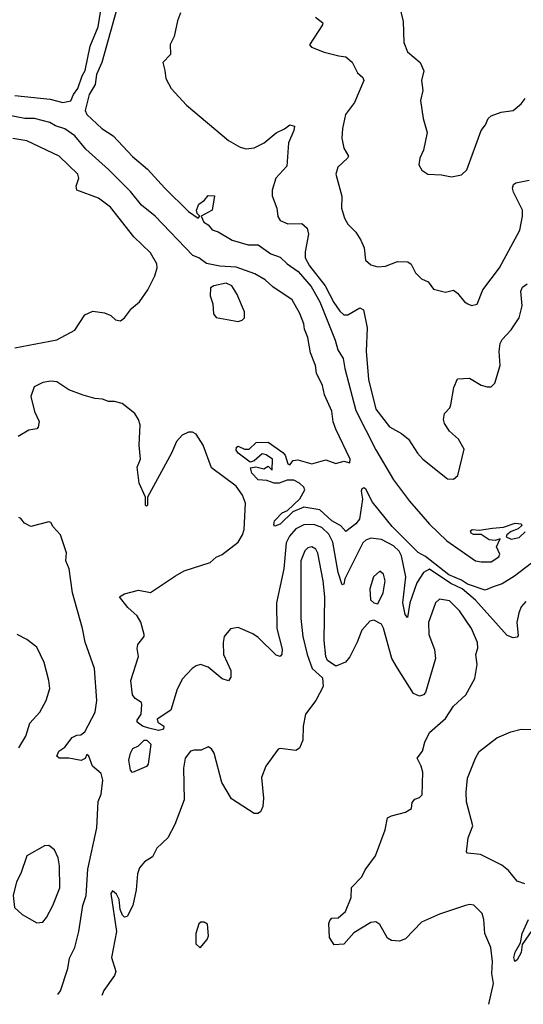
# Model space of a CAD drawing. Extents: x 1954683 to 2060285, y 904798 to 1016299.
# Tile 110 of 256: x 2020339 to 2022866, y 905830 to 910770. Entities that reach past the tile are written whole.
import ezdxf

# ---------------------------------------------------------------- set-up
doc = ezdxf.new("R2010")
doc.units = 0

msp = doc.modelspace()

# ---------------------------------------------------------------- linework, layer by layer
at = {"layer": '0CON10XD'}
for points in [[(2020315, 910390.4), (2020491.9, 910371.9), (2020555, 910355.4), (2020595, 910363.8), (2020608.6, 910395), (2020630.9, 910425), (2020651.4, 910488.6), (2020667.6, 910515), (2020692.2, 910637.8), (2020732, 910735), (2020775, 910997.5), (2020770.8, 911055), (2020784.2, 911135), (2020788.5, 911275), (2020802.2, 911315), (2020797.6, 911355), (2020803.2, 911405), (2020815.6, 911455), (2020880.9, 911620.8)], [(2020826.7, 910825), (2020751.2, 910555), (2020723.4, 910495), (2020717.2, 910445), (2020687.5, 910395), (2020666.6, 910315), (2020675.3, 910295), (2020751.6, 910225), (2020807.2, 910187.2), (2020905, 910084.3), (2020980.8, 910020.8), (2021066.9, 909925), (2021185, 909808.8), (2021235, 909773.8), (2021242.5, 909785), (2021228.8, 909798.8), (2021225.7, 909815), (2021237.5, 909845), (2021265.5, 909864.5), (2021285, 909887.5), (2021317, 909887), (2021304.4, 909815), (2021250, 909785), (2021263.3, 909755), (2021285, 909741.2), (2021305, 909715.8), (2021335, 909705.8), (2021405, 909664.2), (2021485, 909640.4), (2021535, 909641.2), (2021599.6, 909595), (2021645, 909579.6), (2021681.1, 909545), (2021736.6, 909506.6), (2021801.8, 909431.8), (2021844.4, 909354.4), (2021921.7, 909161.7), (2021935, 909113.6), (2021961.2, 909071.2), (2021969.8, 909019.8), (2022025, 908809.3), (2022125, 908611.5), (2022215, 908462), (2022295, 908354.8), (2022395, 908239.6), (2022482.2, 908155), (2022625, 908055.7), (2022655, 908049.7), (2022705, 908049.7), (2022743.5, 908075), (2022747.9, 908087.9), (2022730.8, 908125), (2022750, 908165), (2022725, 908157.5), (2022695, 908160), (2022655, 908186.7), (2022615, 908187.5), (2022603.6, 908193.6), (2022600, 908205), (2022608.3, 908211.7), (2022645, 908208.8), (2022710.9, 908219.1), (2022766.1, 908223.9), (2022825, 908243.3), (2022855, 908240), (2022858.3, 908231.7), (2022840, 908215), (2022805, 908202.5), (2022782.5, 908185), (2022780, 908175), (2022805, 908164), (2022845, 908172.5), (2022875, 908201.2)], [(2022242.9, 910845), (2022262.2, 910762.2), (2022265.5, 910655.5), (2022285, 910609.2), (2022348.6, 910555), (2022366.4, 910513.6), (2022354.3, 910465.7), (2022362, 910415), (2022350, 910365), (2022363.8, 910275), (2022382.5, 910205), (2022364.3, 910115), (2022346, 910075), (2022341.7, 910041.7), (2022356.1, 910016.1), (2022385.9, 909995.9), (2022455, 909992.5), (2022505, 909982), (2022555, 909992.5), (2022582.3, 910017.7), (2022654.3, 910215), (2022676.4, 910243.6), (2022690, 910275), (2022705, 910288.1), (2022755, 910306.9), (2022815.5, 910314.5), (2022855, 910348), (2022875.8, 910375)], [(2021145.6, 910804.4), (2021130.6, 910765), (2021114, 910686), (2021094.1, 910645.9), (2021096, 910595), (2021056.7, 910555), (2021066.7, 910515), (2021072.5, 910475), (2021098.8, 910425), (2021175, 910341.2), (2021385.8, 910165), (2021445, 910131.5), (2021475, 910121.8), (2021515, 910127.3), (2021565, 910152.3), (2021625, 910203.5), (2021667.3, 910222.7), (2021695, 910242.9), (2021716.8, 910236.8), (2021714.4, 910215), (2021687.4, 910152.6), (2021678.9, 910035), (2021624.6, 909975), (2021605.6, 909915), (2021605.8, 909885.8), (2021628.6, 909825), (2021633.6, 909783.6), (2021645, 909762.9), (2021685, 909745.6), (2021755, 909748.2), (2021780.9, 909725), (2021788.2, 909695), (2021770.4, 909605), (2021771.8, 909575), (2021792.9, 909535), (2021871, 909435)], [(2021823.7, 910783.7), (2021859.2, 910755), (2021858.6, 910745), (2021793.3, 910645), (2021802.3, 910632.3), (2021866.8, 910606.8), (2021939.7, 910589.7), (2021975, 910583.3), (2022007.2, 910557.2), (2022034.5, 910504.5), (2022060.5, 910480.5), (2022066.1, 910466.1), (2022018, 910355), (2021973.3, 910295), (2021958.8, 910225), (2021955.9, 910175.9), (2021966, 910125), (2021988, 910085), (2021984, 910075), (2021935, 910031.2), (2021925.7, 909995), (2021954.4, 909885), (2021953.5, 909825), (2021968.8, 909775), (2021984.7, 909744.7), (2022024.7, 909704.7), (2022051.1, 909665), (2022066.9, 909625), (2022074.3, 909564.3), (2022100.3, 909540.3), (2022135, 909530), (2022175, 909534.5), (2022233.7, 909556.3), (2022285.6, 909555.6), (2022303, 909543), (2022325, 909500), (2022355, 909470), (2022387.5, 909455), (2022415, 909417.5), (2022475, 909403.8), (2022515, 909413.3), (2022535, 909398.8), (2022570, 909355), (2022587.5, 909345), (2022605, 909336.7), (2022635, 909342.5), (2022662.5, 909415), (2022746, 909525), (2022848, 909715), (2022862.1, 909785), (2022861.5, 909815), (2022816.2, 909905), (2022811.2, 909925), (2022816.7, 909943.3), (2022827.5, 909952.5), (2022895, 909965.8)], [(2022906.5, 908043.5), (2022821.8, 907978.2), (2022759.5, 907940.5), (2022714.6, 907925.4), (2022675, 907908.5), (2022585, 907937.5), (2022555, 907957.5), (2022491.8, 907985), (2022375, 908076.5), (2022337.5, 908097.5), (2022207.5, 908227.5), (2022108.9, 908348.9), (2022075, 908414.2), (2022065, 908420.8), (2022055, 908416), (2022052.2, 908405), (2022058.8, 908365), (2022043.9, 908265), (2022025, 908240), (2021975, 908201.9), (2021950.2, 908230.2), (2021904.3, 908255), (2021845, 908310.4), (2021765, 908324.4), (2021709.6, 908300.4), (2021645, 908239.6), (2021618.8, 908228.8), (2021613.5, 908235), (2021617.1, 908255), (2021655, 908295.9), (2021682.8, 908307.2), (2021744.6, 908365.4), (2021769.2, 908410.8), (2021764.4, 908425), (2021743.2, 908445), (2021715, 908459.8), (2021680.9, 908459.1), (2021640, 908445), (2021615, 908444.2), (2021578.3, 908458.3), (2021535, 908461.2), (2021504, 908495), (2021497.5, 908522.5), (2021523.6, 908526.4), (2021563, 908517), (2021585, 908530), (2021605, 908510), (2021606.9, 908565), (2021575, 908587.8), (2021555, 908592.5), (2021515, 908557.5), (2021495, 908550), (2021435, 908595.6), (2021425, 908610), (2021425.8, 908625), (2021435, 908631.1), (2021467.5, 908615), (2021490, 908615), (2021525, 908648.6), (2021585, 908650.8), (2021659.5, 908599.5), (2021670.6, 908585), (2021685, 908542.5), (2021695, 908537.5), (2021711.7, 908558.3), (2021735, 908562), (2021805, 908541.4), (2021875, 908562.5), (2021925, 908544.2), (2021965.9, 908555.9), (2021995, 908546.7), (2021997.3, 908565), (2021925.8, 908715.8), (2021912.3, 908752.3), (2021905, 908806.2), (2021868.7, 908888.7), (2021857.5, 908935), (2021827.5, 908997.5), (2021823.5, 909035), (2021798.1, 909098.1), (2021785, 909176), (2021768.2, 909218.2), (2021764.6, 909245), (2021745, 909295.4), (2021705.2, 909365), (2021609.5, 909429.5), (2021570.3, 909465), (2021519.2, 909495), (2021425, 909528.9), (2021343.2, 909533.2), (2021276.4, 909546.3), (2021237.1, 909575), (2021207.2, 909587.2), (2021017.8, 909785), (2020949.8, 909839.8), (2020895, 909908.4), (2020785, 910019.5), (2020670.4, 910120.4), (2020615, 910187.1), (2020565, 910222.7), (2020517.9, 910237.9), (2020490, 910255), (2020412.5, 910275), (2020365, 910274.1), (2020188.4, 910308.4)], [(2020315, 909123.8), (2020525, 909164.5), (2020615, 909213.1), (2020665, 909290), (2020705, 909307.5), (2020765, 909300), (2020795.4, 909285.4), (2020820, 909265), (2020845, 909259.2), (2020865, 909273.8), (2020899.3, 909320.7), (2020939.2, 909355), (2020981.2, 909415), (2021016.2, 909485), (2021028, 909525), (2021027.1, 909545), (2020995, 909601.4), (2020911.5, 909681.5), (2020795, 909829.1), (2020735, 909874.7), (2020625, 909914.4), (2020622.2, 909935), (2020635.3, 909975), (2020629.7, 909995), (2020536.4, 910085), (2020375, 910162.8), (2020304.5, 910174.5)], [(2021435, 909256.2), (2021455, 909262.5), (2021466.2, 909275), (2021467.5, 909305), (2021428.1, 909395), (2021402.5, 909435), (2021375, 909449.1), (2021312.5, 909435), (2021296.2, 909425), (2021294, 909385), (2021308, 909345), (2021312, 909295), (2021325, 909276.7), (2021435, 909256.2)], [(2021871, 909435), (2021915, 909350.9), (2021945, 909307.5), (2021965, 909290), (2021985, 909290), (2022045, 909324.4), (2022064.2, 909315), (2022082.8, 909225), (2022077.8, 909107.8), (2022088.2, 908965), (2022125, 908816.2), (2022195, 908727.8), (2022255, 908693.3), (2022290, 908665), (2022334.4, 908595), (2022362.2, 908565), (2022485, 908466), (2022515.6, 908464.4), (2022536.8, 908483.2), (2022568.6, 908615), (2022540.8, 908665), (2022495.6, 908705.6), (2022470, 908745), (2022465.8, 908765), (2022470, 908795), (2022497.3, 908822.7), (2022502.3, 908837.7), (2022517.1, 908925), (2022535, 908968), (2022595, 908971.2), (2022655, 908936.9), (2022685, 908928.1), (2022705, 908928.6), (2022722.8, 908947.2), (2022749.2, 909035), (2022744.6, 909105), (2022749.1, 909145), (2022760, 909165), (2022805.6, 909214.4), (2022844.5, 909275), (2022860, 909335), (2022852.5, 909407.5), (2022861.9, 909428.1), (2022885, 909445.7)], [(2022879.1, 907850.9), (2022855, 907824), (2022842.7, 907795), (2022833.9, 907745), (2022840.7, 907680.7), (2022835, 907672.5), (2022815, 907668.1), (2022785, 907680.9), (2022625, 907857.8), (2022559.6, 907915), (2022502.1, 907942.1), (2022395, 908012.6), (2022365, 907997.3), (2022332.2, 907945), (2022295.7, 907845), (2022285, 907770), (2022272.5, 907785), (2022261.3, 907845), (2022275.6, 907974.4), (2022255, 908080.9), (2022243, 908103), (2022215, 908129.8), (2022155, 908162.4), (2022101.2, 908168.8), (2022075, 908158.2), (2022060.8, 908145), (2021970.8, 907965), (2021965, 907937.5), (2021956, 907934), (2021936.7, 907996.7), (2021909.3, 908149.3), (2021889.2, 908189.2), (2021855, 908221.6), (2021815, 908237.3), (2021765, 908236.3), (2021724.4, 908215.6), (2021691.9, 908178.1), (2021675.6, 908145), (2021664.8, 908015), (2021627.9, 907845), (2021629.2, 907715), (2021655, 907612.5), (2021653.6, 907586.4), (2021645, 907575.8), (2021625, 907581.9), (2021535, 907671.1), (2021508.8, 907688.8), (2021435, 907721.1), (2021396.2, 907713.8), (2021364.6, 907675.4), (2021358.9, 907645), (2021361.8, 907585), (2021398.2, 907505), (2021398.9, 907471.1), (2021387.3, 907452.7), (2021355, 907462.5), (2021285, 907522.2), (2021245.8, 907534.2), (2021225, 907528.6), (2021204.6, 907515.4), (2021155, 907463.8), (2021129.2, 907410.8), (2021096.5, 907305), (2021028.7, 907261.3), (2021031.4, 907245), (2021061.4, 907225), (2021060, 907210), (2021035, 907204.1), (2020986.2, 907215), (2020955.3, 907225.3), (2020927.5, 907245), (2020927.5, 907255), (2020947.8, 907285), (2020951.9, 907335), (2020949.2, 907345), (2020918, 907365), (2020905, 907383.3), (2020896.9, 907455), (2020934.3, 907575), (2020928.2, 907615), (2020931.8, 907635), (2020962.5, 907675), (2020962.9, 907685), (2020946.6, 907746.6), (2020928.9, 907778.9), (2020881.7, 907821.7), (2020840, 907875), (2020865, 907890), (2020935, 907908), (2020995, 907896.2), (2021119.7, 907980.3), (2021164.5, 908005.5), (2021293.7, 908046.3), (2021325, 908074.2), (2021355, 908086.9), (2021435, 908149.4), (2021457.1, 908185), (2021465, 908212.5), (2021472.2, 908345), (2021456.2, 908385), (2021425, 908430.5), (2021301.1, 908521.1), (2021259.5, 908635), (2021225, 908690), (2021205, 908700.8), (2021185, 908700.8), (2021154.4, 908685.6), (2021125, 908653.3), (2021100, 908595), (2020980, 908375), (2020980, 908335), (2020975, 908330), (2020970, 908335), (2020970, 908375), (2020938.8, 908445), (2020928.8, 908525), (2020945.7, 908565), (2020938.6, 908635), (2020943.1, 908736.9), (2020935.6, 908765), (2020915.8, 908795), (2020853.3, 908845), (2020815, 908854.3), (2020785, 908854.2), (2020755, 908867.1), (2020715, 908869.2), (2020656.8, 908886.8), (2020585, 908913.3), (2020525, 908953.1), (2020495, 908956.9), (2020455, 908950), (2020412.2, 908927.8), (2020395, 908880), (2020413.1, 908805), (2020435.7, 908755), (2020432, 908725), (2020425, 908718), (2020385, 908710.8), (2020330.9, 908679.1)], [(2020530.6, 905878.3), (2020542.8, 905897.2), (2020580.7, 906009.3), (2020589.3, 906060.7), (2020614.6, 906115), (2020634.7, 906195), (2020655.4, 906325), (2020672.1, 906375), (2020681.3, 906508.7), (2020725.7, 906715), (2020732.9, 906847.1), (2020747.8, 906885), (2020755.9, 906955), (2020748.1, 906988.1), (2020704.4, 907024.4), (2020685.5, 907075), (2020675, 907083.3), (2020667.6, 907062.4), (2020647.2, 907052.8), (2020585, 907064.6), (2020537.5, 907065), (2020524.4, 907075), (2020535, 907100), (2020565, 907120.6), (2020602, 907168), (2020625, 907180.6), (2020645, 907181.4), (2020665, 907196.9), (2020718.1, 907295), (2020725.5, 907355), (2020713.5, 907515), (2020667.4, 907647.4), (2020654.5, 907715), (2020604.4, 907895), (2020586.9, 908015), (2020570.6, 908055), (2020574, 908095), (2020544, 908185), (2020506.7, 908225), (2020495, 908246.7), (2020485, 908250), (2020395, 908226.7), (2020363.6, 908243.6), (2020345, 908267.5), (2020335, 908272.5)], [(2022692.8, 905829.8), (2022716.5, 905935), (2022707.5, 905985), (2022711.8, 906045), (2022702.9, 906115), (2022673.1, 906185), (2022667.5, 906255), (2022658.8, 906285), (2022617, 906327), (2022595, 906330.8), (2022576.4, 906326.4), (2022445, 906281.4), (2022355, 906242), (2022275, 906158.8), (2022245, 906146), (2022205, 906150), (2022185, 906161.2), (2022145, 906230), (2022125, 906244), (2022100.3, 906239.7), (2022015, 906188), (2021965, 906132), (2021917.5, 906127.5), (2021893.3, 906165), (2021890, 906235), (2021895, 906250), (2021905, 906262.5), (2021936.2, 906263.8), (2021974.2, 906295.8), (2022001.2, 906365), (2022004.3, 906415.7), (2022055, 906470), (2022072, 906505), (2022124.2, 906575), (2022172, 906705), (2022183.8, 906765), (2022204.2, 906775.8), (2022275, 906793.3), (2022305, 906812.5), (2022308.3, 906841.7), (2022320.7, 906859.3), (2022345, 906867.5), (2022358.3, 906881.7), (2022362, 906995), (2022353.8, 907025), (2022333.3, 907065), (2022360.7, 907099.3), (2022371.2, 907145), (2022395, 907193.8), (2022475, 907263.3), (2022515.7, 907325), (2022577.4, 907382.6), (2022622.5, 907465), (2022634.4, 907535), (2022628.1, 907585), (2022637.1, 907617.1), (2022635.6, 907645), (2022606.4, 907716.3), (2022545, 907804.2), (2022495, 907854.4), (2022445, 907862), (2022425.8, 907845), (2022389.6, 907745), (2022391.5, 907685), (2022419.4, 907609.4), (2022425.5, 907565.5), (2022375, 907393.8), (2022365, 907382.5), (2022345, 907375.7), (2022315, 907390), (2022234, 907516), (2022206.2, 907565), (2022165, 907717.5), (2022155, 907736.7), (2022115, 907757.5), (2022095, 907752.5), (2022055, 907706.7), (2022032.7, 907647.3), (2021995, 907574), (2021973.4, 907546.6), (2021925, 907526.2), (2021884, 907555), (2021875.6, 907575.6), (2021866.5, 907655), (2021870.5, 907875), (2021861.4, 907955), (2021835, 908094), (2021824.1, 908114.1), (2021805, 908125.5), (2021785, 908120.5), (2021769.1, 908105), (2021748.8, 908055), (2021748.8, 907765), (2021759.3, 907675), (2021780.9, 907585), (2021806.9, 907515), (2021858.3, 907468.3), (2021862.2, 907425), (2021825.4, 907354.6), (2021772.9, 907285), (2021761.4, 907225), (2021760, 907155), (2021742.5, 907115), (2021723.6, 907103.6), (2021645, 907113.3), (2021635, 907110), (2021574, 907025), (2021552.3, 906967.7), (2021562, 906865), (2021558.3, 906821.7), (2021547.5, 906795), (2021533, 906787), (2021515, 906787.5), (2021400.9, 906860.9), (2021353.1, 906943.1), (2021315, 907090), (2021301.7, 907111.7), (2021285, 907122.5), (2021250, 907105), (2021214.2, 907105.8), (2021195, 907100), (2021168.6, 907065), (2021160, 907015), (2021164.5, 906855.5), (2021117.8, 906732.2), (2021081.4, 906665), (2021027.2, 906612.8), (2021005, 906570), (2020964.2, 906545), (2020940.6, 906515), (2020930, 906485), (2020923.4, 906403.4), (2020907.2, 906325), (2020878.8, 906271.2), (2020865, 906266.9), (2020855, 906277.5), (2020843.6, 906305), (2020838.6, 906355), (2020825, 906383.3), (2020805, 906399.1), (2020796.5, 906385), (2020825.3, 906195), (2020799.2, 906065), (2020821.9, 905995), (2020814.4, 905975), (2020761.7, 905898.3), (2020751.4, 905873.4)], [(2022135, 907840), (2022162.5, 907895), (2022171.9, 907955), (2022165, 907987.5), (2022145, 908003.3), (2022114.4, 907975), (2022096.2, 907915), (2022099.7, 907859.7), (2022115, 907844), (2022135, 907840)], [(2020335, 907117.5), (2020369.4, 907175), (2020388.9, 907241.1), (2020440.6, 907295), (2020472.2, 907355), (2020490, 907415), (2020485.4, 907455.4), (2020461.8, 907545), (2020425, 907621.2), (2020375, 907660), (2020326.7, 907685)], [(2022873.9, 906433.9), (2022835, 906448.1), (2022791.3, 906501.3), (2022758.7, 906528.7), (2022651.1, 906581.1), (2022585, 906587.5), (2022580, 906595), (2022588.2, 906665), (2022612.7, 906725), (2022580.7, 906845), (2022578.4, 906895), (2022586.1, 906965), (2022625.5, 907065), (2022645, 907098.6), (2022733.6, 907166.4), (2022803.1, 907196.9), (2022855, 907210.5), (2022925, 907209.2)], [(2020905, 906993.3), (2020894, 907005), (2020886.7, 907055), (2020895, 907090), (2020907, 907113), (2020935, 907127.5), (2020962.5, 907155), (2020977.5, 907155), (2020997.5, 907135), (2020983.3, 907035), (2020975, 907023.3), (2020905, 906993.3)], [(2020425, 906238.8), (2020455, 906242), (2020474, 906265), (2020505.5, 906325), (2020540.5, 906415), (2020538.1, 906525), (2020531.4, 906565), (2020514.1, 906604.1), (2020485, 906626.7), (2020462.5, 906625), (2020374.2, 906575), (2020344.3, 906485.7), (2020322, 906445), (2020306.2, 906375), (2020312.5, 906315), (2020350.5, 906280.5), (2020425, 906238.8)], [(2021245, 906112.5), (2021280, 906155), (2021286.7, 906173.3), (2021281.7, 906231.7), (2021265, 906242.5), (2021248.3, 906241.7), (2021237, 906233), (2021222.5, 906185), (2021223, 906133), (2021245, 906112.5)], [(2022941.4, 906248.6), (2022859.3, 906130.7), (2022855, 906090), (2022835, 906053.3), (2022823.3, 906045), (2022818.6, 906065), (2022825, 906091.2), (2022852, 906138), (2022859.4, 906185), (2022891.5, 906255)]]:
    msp.add_lwpolyline(points, dxfattribs=at)

doc.saveas('drawing.dxf')
